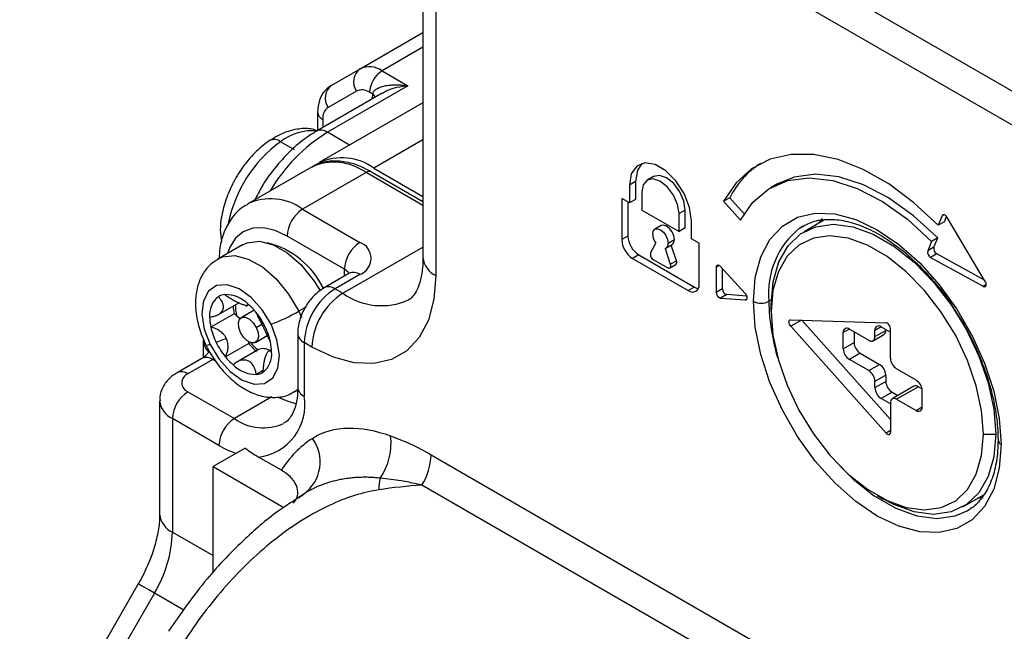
# Model space of a CAD drawing. Header units: millimetres. Extents: x 0 to 838, y 0 to 648.
# Tile 49 of 59: x 662 to 707, y 515 to 543. Entities that reach past the tile are written whole.
import ezdxf

# ---------------------------------------------------------------- set-up
doc = ezdxf.new("R2010")
doc.units = ezdxf.units.MM
doc.header["$LTSCALE"] = 3

msp = doc.modelspace()

# ---------------------------------------------------------------- linework, layer by layer
for p, q in [((674.66687, 558.386719), (727.525258, 527.872221)), ((727.039634, 526.59962), (674.584087, 556.881563)), ((680.073531, 544.392326), (680.073531, 532.144214)), ((680.659318, 543.575918), (680.659318, 531.327806)), ((677.204545, 540.761451), (680.073531, 542.417682)), ((680.073531, 541.741425), (678.204545, 540.662482)), ((675.911652, 540.014837), (677.204545, 540.761451)), ((678.204545, 540.662482), (679.386525, 539.980139)), ((679.386525, 539.980139), (675.70957, 537.857478)), ((678.210966, 539.639632), (675.209611, 537.906986)), ((677.038859, 539.742068), (675.745966, 538.995454)), ((677.76965, 539.607182), (677.638859, 539.682686)), ((677.76018, 539.449341), (677.81553, 539.411351)), ((677.76018, 539.379398), (677.76018, 539.449341)), ((680.073531, 539.210749), (675.331094, 536.472998)), ((675.263124, 538.772631), (675.263124, 537.937878)), ((675.497438, 538.446068), (675.497438, 538.073145)), ((676.719456, 537.274483), (675.70957, 537.857478)), ((674.207291, 537.060309), (673.570895, 537.427693)), ((680.073531, 537.520107), (677.83089, 536.225458)), ((674.97754, 536.268896), (672.078402, 534.59526)), ((677.83089, 536.225458), (680.073531, 534.930809)), ((677.477337, 536.021356), (674.578199, 534.347719)), ((680.073531, 534.522605), (677.477337, 536.021356)), ((680.073531, 534.691669), (677.727317, 536.04611)), ((690.595257, 535.838298), (690.312415, 535.675017)), ((689.780995, 535.615448), (689.498152, 535.452166)), ((689.498152, 535.452166), (689.498152, 534.635625)), ((689.780995, 535.615448), (689.780995, 534.798907)), ((696.2201, 535.486807), (695.937257, 535.323526)), ((690.063838, 535.125603), (690.063838, 534.309062)), ((694.077326, 534.872558), (693.794483, 534.709276)), ((694.731637, 534.142502), (694.077326, 534.872558)), ((689.498152, 534.635625), (689.144599, 534.839727)), ((689.144599, 534.839727), (689.144599, 532.961683)), ((689.427442, 534.676446), (689.427442, 533.124965)), ((689.780995, 534.798907), (689.498152, 534.635625)), ((693.794483, 534.709276), (694.563511, 533.851224)), ((674.578199, 534.347719), (677.194494, 532.837364)), ((690.063838, 534.309062), (691.760894, 533.329372)), ((692.043737, 534.309195), (691.760894, 534.145913)), ((691.760894, 533.329372), (691.760894, 534.145913)), ((692.043737, 533.492654), (692.043737, 534.309195)), ((703.773242, 534.046757), (703.595305, 533.616109)), ((703.854391, 534.093604), (703.773242, 534.046757)), ((703.878147, 533.779391), (703.97495, 534.013676)), ((705.743108, 531.057397), (704.00268, 533.973923)), ((690.945229, 533.598982), (690.662386, 533.435701)), ((692.326579, 533.002809), (692.326579, 533.81935)), ((697.415719, 533.579018), (697.276103, 533.492181)), ((698.399942, 533.85853), (697.469998, 533.321685)), ((703.878147, 533.779391), (703.595305, 533.616109)), ((676.487388, 531.612619), (673.871092, 533.122974)), ((689.427442, 533.124965), (689.144599, 532.961683)), ((692.043737, 533.492654), (691.760894, 533.329372)), ((671.838392, 532.724701), (670.707021, 532.071574)), ((676.416677, 530.510601), (680.073531, 532.621658)), ((690.465997, 532.349528), (690.701477, 532.796731)), ((691.162346, 532.569652), (691.445188, 532.732933)), ((691.265919, 532.798574), (691.548762, 532.961856)), ((691.641578, 531.997442), (691.407794, 532.711346)), ((692.680133, 532.798707), (692.326579, 533.002809)), ((692.680133, 530.920663), (692.680133, 532.798707)), ((703.29027, 532.877856), (703.112333, 532.447209)), ((703.573112, 533.041138), (703.29027, 532.877856)), ((703.395175, 532.61049), (703.573112, 533.041138)), ((689.922416, 532.267644), (689.639574, 532.104362)), ((689.922416, 532.267644), (692.468001, 530.798109)), ((691.123255, 532.553245), (691.358735, 531.834161)), ((703.395175, 532.61049), (703.112333, 532.447209)), ((703.530675, 532.310303), (703.247833, 532.147022)), ((705.708042, 531.11616), (703.530675, 532.310303)), ((689.639574, 532.104362), (692.185158, 530.634827)), ((691.230564, 531.675827), (690.594168, 532.043211)), ((691.330556, 531.665926), (691.613399, 531.829207)), ((691.358735, 531.834161), (691.641578, 531.997442)), ((693.599395, 531.778104), (693.45795, 531.69645)), ((694.787427, 530.506997), (693.656056, 531.731702)), ((703.247833, 532.147022), (705.64917, 530.830045)), ((676.694535, 531.417338), (675.563164, 530.764211)), ((677.194494, 531.36783), (676.063124, 530.714703)), ((676.487388, 531.297754), (676.487388, 531.612619)), ((693.45795, 531.69645), (693.45795, 530.553293)), ((693.740793, 530.716574), (693.740793, 531.639974)), ((705.787014, 530.909621), (705.64917, 530.830045)), ((676.063124, 530.714703), (676.416677, 530.510601)), ((692.468001, 530.798109), (692.185158, 530.634827)), ((693.740793, 530.716574), (693.45795, 530.553293)), ((693.938899, 530.452594), (693.656056, 530.289313)), ((694.858525, 530.386309), (693.938899, 530.452594)), ((670.736497, 529.543934), (671.668013, 530.081686)), ((671.991096, 529.931155), (672.112508, 530.001245)), ((693.656056, 530.289313), (694.787427, 530.207765)), ((694.860298, 530.249832), (694.787427, 530.207765)), ((695.971337, 530.208235), (695.862113, 530.145182)), ((695.968179, 529.675747), (695.968179, 530.00231)), ((671.450722, 529.580444), (670.390062, 528.968138)), ((672.370589, 529.741124), (671.778352, 529.399233)), ((674.720812, 529.875483), (674.399361, 529.689914)), ((674.399361, 529.689914), (674.528996, 529.406898)), ((672.464072, 528.956925), (672.714391, 529.101431)), ((696.862457, 529.307201), (701.211163, 529.164715)), ((697.346709, 529.291335), (696.862457, 529.011782)), ((697.363438, 529.290787), (701.412902, 524.748057)), ((672.428299, 528.273369), (672.962834, 528.58195)), ((674.356017, 528.673418), (674.356017, 526.223795)), ((701.211163, 524.133359), (696.862457, 529.011782)), ((699.539115, 528.879835), (699.256226, 528.716527)), ((699.256226, 527.98164), (699.256226, 528.716527)), ((699.539069, 528.879862), (700.422952, 528.369607)), ((699.751201, 528.757401), (699.751201, 528.267383)), ((700.622936, 528.349803), (701.117911, 528.635546)), ((700.988684, 528.982039), (700.705795, 528.818731)), ((700.705795, 528.532941), (700.705795, 528.818731)), ((700.705795, 528.532941), (701.20077, 528.818684)), ((700.988638, 528.982065), (701.412902, 528.737143)), ((701.20077, 528.859604), (701.20077, 528.818684)), ((701.412902, 527.553252), (701.412902, 528.900544)), ((670.052716, 527.565346), (670.052716, 528.37412)), ((671.094056, 528.455888), (670.639782, 528.26105)), ((672.116661, 528.221941), (671.056001, 527.609635)), ((674.64891, 528.265214), (674.64891, 525.815591)), ((675.002463, 528.061112), (674.64891, 528.265214)), ((699.256226, 527.98164), (699.751201, 528.267383)), ((672.565365, 527.943388), (671.50096, 527.32892)), ((673.159437, 527.949295), (673.021336, 527.869571)), ((700.034043, 527.777485), (699.539069, 527.491742)), ((700.034043, 527.777485), (700.917927, 527.26723)), ((669.977021, 527.538139), (668.84565, 526.885012)), ((670.47698, 527.488631), (669.345609, 526.835504)), ((670.630687, 527.399898), (670.47698, 527.488631)), ((700.422952, 526.981487), (699.539069, 527.491742)), ((700.422952, 526.981487), (700.917927, 527.26723)), ((672.770331, 526.984302), (672.470131, 526.811001)), ((701.20077, 526.777332), (700.705795, 526.491589)), ((701.20077, 526.777332), (701.20077, 526.491543)), ((702.579628, 526.553099), (701.695744, 527.063354)), ((700.705795, 526.2058), (700.705795, 526.491589)), ((700.705795, 526.2058), (701.20077, 526.491543)), ((669.345609, 526.019096), (671.466929, 524.794484)), ((674.389068, 526.139139), (674.205939, 526.008772)), ((674.206737, 526.009232), (674.3501, 526.091994)), ((701.483612, 526.001645), (700.988638, 525.715902)), ((701.483612, 526.001645), (701.755245, 525.844835)), ((702.48571, 526.266523), (701.495761, 525.695038)), ((702.685694, 526.24672), (701.695744, 525.675234)), ((702.685694, 526.24672), (702.853531, 526.14983)), ((702.862471, 525.328314), (702.862471, 526.063201)), ((668.052716, 525.610759), (668.052716, 520.431322)), ((673.175326, 525.78072), (671.466929, 524.794484)), ((701.412902, 525.47098), (700.988638, 525.715902)), ((701.412902, 525.5119), (701.412902, 524.164607)), ((701.695744, 525.675234), (702.579628, 525.164979)), ((702.579628, 525.164979), (702.862471, 525.328261)), ((668.638502, 524.794351), (668.638502, 519.614914)), ((670.759823, 523.569739), (668.638502, 524.794351)), ((701.412902, 524.24982), (701.211163, 524.133359)), ((705.655542, 524.083351), (706.221228, 524.083351)), ((671.95402, 523.451328), (670.490366, 522.606379)), ((673.613471, 522.436264), (672.566326, 523.040768)), ((680.442128, 523.147682), (721.181594, 499.629289)), ((670.490366, 522.606379), (673.721169, 520.741276)), ((670.490366, 517.764151), (670.490366, 522.606379)), ((674.730095, 521.401351), (674.191532, 521.049004)), ((720.76738, 498.235406), (680.027914, 521.753799)), ((674.393043, 521.18084), (674.644375, 521.362638)), ((700.811074, 521.286699), (701.09387, 521.123391)), ((704.719409, 520.763976), (705.649416, 521.300858)), ((705.638055, 521.183298), (705.3727, 521.147347)), ((704.915109, 520.588285), (705.054725, 520.675121)), ((668.638502, 519.614914), (670.490366, 518.545856)), ((667.078024, 517.249671), (661.663811, 507.871978)), ((667.810075, 516.827147), (662.395862, 507.449454)), ((669.162619, 516.04634), (667.810075, 516.827147))]:
    msp.add_line(p, q)
at = {"flags": 128}
for points in [[(703.595305, 533.616109), (702.482678, 534.645476), (701.332419, 535.49993), (700.170435, 536.160225), (699.022898, 536.611492), (697.915654, 536.843564), (696.873642, 536.851216), (695.920331, 536.634275), (695.077192, 536.197627), (694.363216, 535.551107), (693.794483, 534.709276)], [(692.326579, 533.81935), (692.241292, 534.427132), (691.995716, 535.060078), (691.619473, 535.641844), (691.157942, 536.102262), (690.66679, 536.385797), (690.205259, 536.458252), (689.829015, 536.310887), (689.58344, 535.961477), (689.498152, 535.452166)], [(690.063917, 536.432091), (689.866283, 536.124759), (689.780995, 535.615448)], [(692.043737, 534.309195), (691.979146, 534.721454), (691.795209, 535.145525), (691.519926, 535.516846), (691.195209, 535.778889), (690.870491, 535.891757), (690.595257, 535.838298)], [(694.563511, 533.851224), (695.134405, 534.673622), (695.863098, 535.279392), (696.729338, 535.651696), (697.709047, 535.780187), (698.774996, 535.661293), (699.897558, 535.298318), (701.045532, 534.701352), (702.187011, 533.886987), (703.29027, 532.877856)], [(703.573112, 533.041138), (702.469854, 534.050268), (701.328375, 534.864634), (700.180401, 535.4616), (699.057839, 535.824574), (697.99189, 535.943468), (697.012181, 535.814978), (696.2201, 535.486807)], [(691.760894, 534.145913), (691.696304, 534.558172), (691.512366, 534.982243), (691.237084, 535.353565), (690.912366, 535.615607), (690.587648, 535.728476), (690.312366, 535.674988), (690.128428, 535.463288), (690.063838, 535.125603)], [(695.155007, 530.145182), (695.240947, 531.229896), (695.496157, 532.182427), (695.912881, 532.973833), (696.478459, 533.580067), (697.175705, 533.98271), (697.983434, 534.169526), (698.877103, 534.13484), (699.829558, 533.879706), (700.811861, 533.411876), (701.794163, 532.745564), (702.746619, 531.901016), (703.640288, 530.903894), (704.448017, 529.784493), (705.145263, 528.576828), (705.71084, 527.317592), (706.127565, 526.045046), (706.382775, 524.797856), (706.468715, 523.613917)], [(704.00268, 533.973923), (703.974862, 534.013785), (703.942868, 534.047538), (703.908618, 534.07316), (703.874163, 534.089114), (703.841569, 534.094444), (703.81279, 534.088831), (703.78955, 534.072611), (703.773242, 534.046757)], [(691.548762, 532.961856), (691.521849, 533.133631), (691.445209, 533.310327), (691.330508, 533.465044), (691.195209, 533.574228), (691.05991, 533.621257), (690.945229, 533.598982)], [(695.968179, 530.00231), (696.055468, 531.039702), (696.314362, 531.940985), (696.736045, 532.675468), (697.306156, 533.218137), (698.005283, 533.550514), (698.809615, 533.66128), (699.691764, 533.546662), (700.621688, 533.210565), (701.56772, 532.664432), (702.497643, 531.926862), (703.379792, 531.022973), (704.184125, 529.983545), (704.883251, 528.843974), (705.453362, 527.643067), (705.875045, 526.42172), (706.133939, 525.221525), (706.221228, 524.083351)], [(698.136123, 533.70623), (698.212092, 533.808566), (698.313196, 533.931545)], [(673.871092, 533.122974), (673.319294, 533.378763), (672.7887, 533.499204), (672.299703, 533.479671), (671.871092, 533.320913), (671.519341, 533.029031), (671.257967, 532.615243), (671.15291, 532.32898)], [(690.558813, 533.206778), (690.585725, 533.34748), (690.662366, 533.435689), (690.777067, 533.457975), (690.912366, 533.410947), (691.047665, 533.301762), (691.162366, 533.147045), (691.239007, 532.970349), (691.265919, 532.798574)], [(705.655542, 524.083351), (705.573069, 525.158729), (705.328459, 526.292707), (704.930042, 527.446669), (704.391385, 528.581319), (703.730831, 529.658017), (702.970875, 530.640097), (702.137397, 531.494117), (701.258779, 532.190993), (700.364942, 532.706994), (699.486324, 533.024549), (698.652846, 533.132843), (697.892891, 533.028188), (697.232337, 532.714149), (696.69368, 532.20142), (696.295262, 531.507461), (696.050652, 530.655903), (695.968179, 529.675747)], [(671.838392, 532.724701), (672.054704, 532.821934), (672.60971, 532.883442), (673.231401, 532.727562), (673.877412, 532.364919), (674.503716, 531.820224), (675.067633, 531.130599), (675.37904, 530.632337)], [(670.707819, 532.072034), (670.923333, 532.168807), (671.478339, 532.230315), (672.100031, 532.074436), (672.746041, 531.711792), (673.372345, 531.167098), (673.936262, 530.477473), (674.399361, 529.689914)], [(691.358735, 531.834161), (691.369561, 531.789005), (691.371683, 531.746989), (691.364968, 531.710742), (691.349838, 531.682535), (691.327239, 531.664134), (691.298586, 531.656691), (691.265674, 531.660672), (691.230564, 531.675827)], [(693.656056, 531.731702), (693.622532, 531.762542), (693.587592, 531.78435), (693.553372, 531.795792), (693.521965, 531.796168), (693.49529, 531.785456), (693.474979, 531.764311), (693.462274, 531.734025), (693.45795, 531.69645)], [(680.659318, 531.327806), (680.573377, 530.243091), (680.318168, 529.29056), (679.901443, 528.499154), (679.335865, 527.89292), (678.638619, 527.490278), (677.83089, 527.303461), (676.937221, 527.338147), (675.984766, 527.593281), (675.002463, 528.061112)], [(673.13726, 529.096135), (672.730857, 529.76395), (672.228419, 530.320981), (671.679128, 530.712703), (671.136752, 530.90077), (670.654382, 530.866773), (670.279237, 530.614041), (670.048039, 530.167313), (669.983417, 529.570317), (670.091699, 528.881491), (670.362285, 528.168263)], [(692.468001, 530.798109), (692.564566, 530.753346), (692.646715, 530.733496)], [(706.468715, 523.613917), (706.382775, 522.529202), (706.127565, 521.576671), (705.71084, 520.785265), (705.145263, 520.179031), (704.448017, 519.776389), (703.640288, 519.589572), (702.746619, 519.624258), (701.794163, 519.879392), (700.811861, 520.347223), (699.829558, 521.013534), (698.877103, 521.858082), (697.983434, 522.855205), (697.175705, 523.974605), (696.478459, 525.18227), (695.912881, 526.441507), (695.496157, 527.714053), (695.240947, 528.961243), (695.155007, 530.145182)], [(671.565868, 529.497748), (671.68409, 529.388628), (671.719843, 529.35025)], [(695.968179, 529.675747), (696.050652, 528.600369), (696.295262, 527.466391), (696.69368, 526.312429), (697.232337, 525.177779), (697.892891, 524.101081), (698.652846, 523.119001), (699.486324, 522.264981), (700.364942, 521.568105), (701.258779, 521.052104), (702.137397, 520.734549), (702.970875, 520.626256), (703.730831, 520.73091), (704.391385, 521.044949), (704.930042, 521.557678), (705.328459, 522.251638), (705.573069, 523.103195), (705.655542, 524.083351)], [(670.362285, 528.168263), (670.768687, 527.500448), (671.271125, 526.943417), (671.820416, 526.551696), (672.362792, 526.363628), (672.845162, 526.397625), (673.220307, 526.650357), (673.451506, 527.097085), (673.516127, 527.694082), (673.407845, 528.382907), (673.13726, 529.096135)], [(671.742579, 528.715678), (671.66105, 528.947195), (671.646854, 529.161829), (671.702152, 529.326905), (671.818524, 529.41729), (671.978255, 529.419226), (672.157027, 529.332416), (672.327623, 529.170078), (672.464072, 528.956925)], [(696.862457, 529.011782), (696.829186, 529.056264), (696.803337, 529.106171), (696.78696, 529.157545), (696.781352, 529.206312), (696.78696, 529.248605), (696.803337, 529.28107), (696.829186, 529.301133), (696.862457, 529.307201)], [(672.464072, 528.956925), (672.545601, 528.725408), (672.559797, 528.510773), (672.504499, 528.345698), (672.388127, 528.255312), (672.228396, 528.253376), (672.049624, 528.340186), (671.879028, 528.502525), (671.742579, 528.715678)], [(670.362285, 528.168263), (670.267597, 528.139903), (670.203723, 528.128319), (670.173115, 528.133958), (670.171469, 528.136313)], [(674.276383, 525.470535), (673.926181, 525.568053), (673.505551, 525.74755)], [(706.221228, 524.083351), (706.133939, 523.045959), (705.875045, 522.144676), (705.453362, 521.410194), (704.883251, 520.867524), (704.184125, 520.535147), (703.379792, 520.424381), (702.497643, 520.538999), (701.56772, 520.875097), (701.09387, 521.123391)], [(699.100279, 522.635166), (699.714097, 522.031205), (700.676087, 521.268202), (701.654741, 520.703237), (702.616731, 520.355549), (703.529299, 520.236979), (704.361367, 520.351565), (704.915109, 520.588285)], [(667.810075, 516.827147), (667.553391, 516.975324), (667.345, 517.095615), (667.192911, 517.183397), (667.102968, 517.235296), (667.078024, 517.249671)]]:
    msp.add_lwpolyline(points, dxfattribs=at)
for centre, radius, start, end in [((677.641875, 540.167213), 0.737819, 126.3512434, 215.1850856), ((677.618718, 539.844755), 1.005918, 54.3818273, 114.3139522), ((678.867032, 539.626797), 1.229444, 122.6054783, 177.3945215), ((676.348982, 539.420599), 0.737819, 126.3512434, 215.1850856), ((677.287363, 539.19205), 0.603551, 54.3818273, 114.3139522), ((679.034947, 539.452061), 1.27477, 173.0105816, 180.1222245), ((677.565874, 539.309122), 0.361061, 24.2300677, 55.6406156), ((676.09823, 538.505192), 0.603694, 125.6980385, 185.620379), ((675.663503, 538.812573), 0.402373, 185.7047141, 245.6244776), ((679.860432, 531.186204), 7.857198, 121.8898435, 149.4298506), ((675.019571, 535.592047), 2.33843, 84.7549033, 128.2802014), ((675.419361, 537.475884), 0.479411, 52.7462877, 115.9595974), ((677.120159, 532.537555), 6.042411, 125.9721638, 169.0800684), ((673.281449, 537.054862), 0.471998, 52.176158, 116.4420896), ((676.36629, 534.181051), 2.514886, 54.3824225, 114.307119), ((676.012737, 533.976949), 2.514886, 54.3824225, 114.307119), ((697.661995, 533.077976), 4.008787, 122.9676189, 153.4062203), ((677.623797, 535.816915), 0.251489, 65.692881, 125.6175775), ((673.12093, 532.366058), 2.459801, 53.6700697, 115.3658011), ((675.406309, 533.053114), 1.536805, 122.6054783, 177.3945215), ((690.502093, 533.173868), 1.075763, 182.6054785, 237.3945217), ((691.308737, 533.237853), 0.750568, 182.3727781, 215.9951431), ((699.640894, 530.52096), 3.797419, 128.5162324, 185.6790722), ((672.00477, 529.016728), 3.9217, 26.0647825, 75.7925639), ((678.022604, 531.542759), 1.536805, 122.6054783, 177.3945215), ((676.915626, 532.102597), 0.785908, 290.7834208, 69.2165792), ((690.21925, 533.010586), 1.075763, 182.6054785, 237.3945217), ((691.037101, 532.767491), 0.23092, 291.9061771, 7.7358924), ((691.292503, 532.939906), 0.257197, 306.4164562, 4.8957242), ((690.584747, 532.291774), 0.13205, 154.0641142, 181.5682308), ((690.75979, 532.302132), 0.307361, 182.6054785, 237.3945217), ((703.386311, 532.390204), 0.279846, 168.2465179, 240.3408876), ((703.669154, 532.553485), 0.279846, 168.2465179, 240.3408876), ((681.074445, 532.244026), 1.005879, 185.6947993, 245.6253417), ((691.514242, 531.932294), 0.143034, 313.886893, 27.0955451), ((676.262711, 531.17986), 0.487607, 28.7955351, 62.5629232), ((676.901574, 530.958948), 0.502977, 54.3824225, 114.307119), ((692.378381, 530.871714), 0.305696, 230.7967148, 9.214037), ((705.701468, 530.899311), 0.086792, 232.9462594, 9.5431756), ((705.496457, 530.903388), 0.290784, 2.0323674, 31.9806826), ((671.097912, 529.756045), 0.700709, 95.6100126, 121.3669173), ((671.042941, 528.968962), 1.484497, 44.9861966, 90.5221399), ((677.719342, 528.125492), 3.07361, 122.6054783, 177.3945215), ((678.072896, 527.92139), 3.07361, 122.6054783, 177.3945215), ((675.770191, 530.305788), 0.503012, 54.383556, 114.2941079), ((678.174179, 532.963838), 3.017811, 234.3821415, 294.3103451), ((693.733389, 530.553673), 0.275439, 180.0790139, 253.6943156), ((694.016231, 530.716954), 0.275439, 180.0790139, 253.6943156), ((694.561277, 530.293122), 0.311265, 2.8249883, 43.4019916), ((671.356354, 529.538772), 1.026404, 127.3831304, 186.0365608), ((673.793101, 530.094767), 2.39818, 184.0016694, 192.3840794), ((673.653727, 530.017673), 2.151622, 180.842279, 193.9835454), ((670.169195, 527.812554), 2.926841, 39.0072831, 48.9087208), ((694.7882, 530.293116), 0.085355, 269.4806899, 10.3585109), ((695.50856, 530.827537), 0.768511, 242.6096722, 297.3903278), ((705.297067, 530.302437), 9.436264, 180.9548785, 197.150203), ((670.858313, 528.634055), 1.116512, 50.6749448, 57.9547508), ((669.875981, 527.553669), 3.317676, 12.9340072, 39.2942392), ((670.239569, 536.893516), 8.318399, 290.386254, 300.0047169), ((672.632176, 529.466392), 2.29681, 180.887101, 192.5289691), ((700.878225, 528.846702), 0.174684, 50.7967148, 189.214037), ((701.202556, 529.033461), 0.131536, 58.3995938, 86.2482112), ((701.105858, 528.886572), 0.307361, 2.6054785, 57.3945217), ((673.435832, 529.646164), 3.120326, 192.5501088, 206.3530105), ((674.845077, 528.714342), 0.4901, 183.8892857, 246.4056645), ((699.428656, 528.744498), 0.174684, 50.7967148, 189.214037), ((701.004769, 528.79705), 0.197191, 305.0133329, 6.2988475), ((670.852417, 528.398173), 0.800063, 181.7227742, 224.7397833), ((673.70941, 529.763696), 3.417684, 206.0826961, 219.0700035), ((671.384409, 528.359843), 0.745124, 349.3345885, 354.8408078), ((674.39101, 530.064151), 2.926841, 219.0072831, 228.9087208), ((674.216282, 529.947795), 2.628915, 219.8878203, 230.3010443), ((670.867368, 527.798006), 2.29681, 0.887101, 12.5289691), ((700.365287, 528.295328), 0.614722, 182.6054785, 237.3945217), ((700.533365, 528.504971), 0.174684, 230.7967148, 9.214037), ((672.771648, 527.47838), 0.50871, 54.8690358, 113.9226447), ((672.14319, 527.725626), 1.026404, 307.3831304, 6.0365608), ((699.870312, 528.009585), 0.614722, 182.6054785, 237.3945217), ((670.18406, 527.079749), 0.502977, 54.3824225, 114.307119), ((673.33035, 529.451844), 2.926841, 219.0072831, 228.9087208), ((672.456603, 528.295436), 1.484497, 224.9861966, 270.5221399), ((700.586683, 526.749388), 0.614722, 2.6054785, 57.3945217), ((702.026988, 527.581196), 0.614722, 182.6054785, 237.3945217), ((669.052678, 526.426592), 0.503009, 54.3834377, 114.2954651), ((669.500536, 526.4273), 0.436615, 110.7834208, 249.2165792), ((672.401632, 527.508353), 0.700709, 275.6100126, 301.3669173), ((700.091708, 526.463645), 0.614722, 2.6054785, 57.3945217), ((701.814856, 526.519487), 0.614722, 182.6054785, 237.3945217), ((702.248384, 526.035256), 0.614722, 2.6054785, 57.3945217), ((670.173718, 524.72449), 1.536805, 122.6054783, 177.3945215), ((674.856474, 526.273702), 0.502939, 185.6947993, 245.6253417), ((701.319881, 526.233744), 0.614722, 182.6054785, 237.3945217), ((702.568526, 526.083167), 0.201191, 54.3824225, 114.307119), ((669.054813, 525.71197), 1.00764, 186.0207744, 245.596872), ((672.295375, 525.413056), 2.38771, 276.5158132, 9.7056363), ((701.585331, 525.539871), 0.174684, 50.7967148, 189.214037), ((702.690041, 525.300343), 0.174684, 230.7967148, 9.214037), ((672.295039, 523.499878), 1.536805, 122.6054783, 177.3945215), ((672.7857, 526.636205), 2.265192, 234.3953175, 294.1592259), ((701.399578, 524.297475), 0.249869, 221.057116, 239.1587658), ((701.326687, 524.150622), 0.087342, 230.7967148, 9.214037), ((677.624235, 519.954972), 4.716252, 123.3822987, 148.2566504), ((673.574658, 522.819848), 1.807693, 306.2818785, 36.4220785), ((675.827257, 523.668406), 2.788443, 325.1988183, 6.9681154), ((706.572548, 523.843032), 0.251545, 185.7506787, 245.62047), ((672.979213, 527.364468), 4.396096, 239.6782921, 250.8647696), ((677.558198, 523.246199), 2.885613, 328.8562722, 358.0435014), ((681.059668, 521.454088), 3.007914, 168.0489016, 178.3422224), ((669.05363, 520.531135), 1.005879, 185.6947993, 245.6253417), ((662.870642, 519.811947), 5.771225, 328.8562722, 358.0435014)]:
    msp.add_arc(centre, radius, start, end)
for points, knots in [([(675.911587, 540.0148), (675.793538, 539.92804), (675.548933, 539.748268), (675.310061, 539.306917), (675.279676, 538.961047), (675.263124, 538.772631)], [0, 0, 0, 0, 0.298066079, 0.61761655, 1, 1, 1, 1]), ([(677.76965, 539.607182), (677.773519, 539.621634), (677.781401, 539.651079), (677.803087, 539.693034), (677.832074, 539.733852), (677.869111, 539.77306), (677.913936, 539.810425), (677.966561, 539.845639), (678.060791, 539.896743), (678.217701, 539.954568), (678.431073, 539.999266), (678.666153, 540.02291), (678.887578, 540.026527), (679.132128, 540.014364), (679.292488, 539.99279), (679.386525, 539.980139)], [0, 0, 0, 0, 0.031032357, 0.063227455, 0.0968791, 0.132244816, 0.169546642, 0.20897392, 0.25068706, 0.36516444, 0.500529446, 0.615159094, 0.749784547, 0.853269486, 1, 1, 1, 1]), ([(679.386525, 539.980139), (679.048851, 539.935332), (678.62902, 539.879624), (678.286404, 539.666839), (678.219357, 539.625199)], [0, 0, 0, 0, 0.804308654, 1, 1, 1, 1]), ([(675.263124, 537.919815), (675.184178, 537.949168), (674.911784, 538.050448), (674.394216, 538.025539), (673.731772, 537.871046), (673.301994, 537.61495), (673.071089, 537.477358)], [0, 0, 0, 0, 0.111945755, 0.386258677, 0.670257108, 1, 1, 1, 1]), ([(675.209611, 537.906986), (675.06415, 537.817299), (674.651052, 537.562595), (674.001265, 537.016155), (673.304332, 536.243936), (672.758225, 535.486603), (672.499763, 534.975542), (672.401883, 534.782001)], [0, 0, 0, 0, 0.131349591, 0.373022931, 0.613823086, 0.853752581, 1, 1, 1, 1]), ([(673.071089, 537.477358), (672.949205, 537.388863), (672.606785, 537.140246), (672.092143, 536.613055), (671.574394, 535.889517), (671.169221, 535.088353), (670.906451, 534.251835), (670.787466, 533.487531), (670.84959, 533.038868), (670.875639, 532.850741)], [0, 0, 0, 0, 0.087595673, 0.246090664, 0.403815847, 0.561597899, 0.72076615, 0.882915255, 1, 1, 1, 1]), ([(677.727317, 536.04611), (677.593412, 536.118131), (677.205584, 536.326725), (676.555172, 536.533374), (675.820254, 536.563104), (675.283042, 536.459771), (675.04878, 536.29224), (675.000228, 536.257518)], [0, 0, 0, 0, 0.1412269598, 0.4090348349, 0.6755535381, 0.9327563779, 1, 1, 1, 1]), ([(672.078545, 534.564461), (671.990132, 534.520215), (671.695116, 534.372576), (671.316291, 533.938266), (670.973606, 533.316132), (670.795092, 532.692269), (670.773877, 532.266488), (670.765857, 532.10554)], [0, 0, 0, 0, 0.104392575, 0.348333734, 0.59179988, 0.845697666, 1, 1, 1, 1]), ([(697.297432, 533.501354), (697.481221, 533.604572), (697.859114, 533.8168), (698.55519, 533.915428), (699.339259, 533.840493), (700.174235, 533.577318), (701.03403, 533.140146), (701.897408, 532.537318), (702.744346, 531.785726), (703.538323, 530.895431), (704.072759, 530.216444), (704.307265, 529.824691), (704.328245, 529.789642)], [0, 0, 0, 0, 0.110278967, 0.226746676, 0.339336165, 0.448716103, 0.556838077, 0.664727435, 0.77270725, 0.880921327, 0.98934624, 1, 1, 1, 1]), ([(670.721604, 532.050309), (670.604878, 531.984996), (670.311628, 531.820914), (669.986947, 531.376149), (669.751827, 530.801063), (669.664453, 530.133213), (669.727807, 529.389966), (669.913092, 528.70485), (670.100697, 528.292041), (670.171472, 528.136306)], [0, 0, 0, 0, 0.097577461, 0.24514236, 0.392888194, 0.549882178, 0.718734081, 0.893890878, 1, 1, 1, 1]), ([(680.073531, 532.144214), (680.070578, 532.012799), (680.062033, 531.632529), (679.972194, 531.107919), (679.80734, 530.649131), (679.613952, 530.369771), (679.50811, 530.255117), (679.423856, 530.223617), (679.409987, 530.218432)], [0, 0, 0, 0, 0.1083528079, 0.3135367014, 0.5185956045, 0.7279040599, 0.9552098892, 1, 1, 1, 1]), ([(676.771594, 531.472327), (676.76927, 531.468591), (676.765565, 531.462636), (676.713817, 531.429635), (676.694535, 531.417338)], [0, 0, 0, 0, 0.627373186, 1, 1, 1, 1]), ([(671.029413, 530.453397), (671.055448, 530.434265), (671.106274, 530.396914), (671.18406, 530.344495), (671.260105, 530.296204), (671.334572, 530.251751), (671.416521, 530.205441), (671.505481, 530.15824), (671.631522, 530.096071), (671.778773, 530.030211), (671.918651, 529.979619), (672.004389, 529.961377), (672.053901, 529.965986), (672.08273, 529.982586), (672.08942, 530.006169), (672.092892, 530.018407)], [0, 0, 0, 0, 0.054394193, 0.106189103, 0.155783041, 0.203595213, 0.250076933, 0.313287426, 0.374999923, 0.49916508, 0.623886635, 0.749214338, 0.827587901, 0.910524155, 1, 1, 1, 1]), ([(675.563164, 530.764211), (675.457164, 530.694615), (675.185543, 530.516277), (674.816045, 530.099366), (674.50061, 529.525354), (674.368167, 529.030063), (674.35846, 528.745143), (674.356017, 528.673418)], [0, 0, 0, 0, 0.155568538, 0.398636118, 0.648802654, 0.911589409, 1, 1, 1, 1]), ([(670.335642, 529.430833), (670.365233, 529.433558), (670.423001, 529.438878), (670.504427, 529.454485), (670.579314, 529.474715), (670.647794, 529.49959), (670.718136, 529.532114), (670.787824, 529.574159), (670.87438, 529.645791), (670.951962, 529.752169), (670.977799, 529.898867), (670.94815, 530.032544), (670.89106, 530.149239), (670.824069, 530.250845), (670.764234, 530.318984), (670.733181, 530.354346)], [0, 0, 0, 0, 0.05439418, 0.106189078, 0.155783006, 0.203595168, 0.250076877, 0.313287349, 0.374999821, 0.499165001, 0.62388658, 0.749214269, 0.827587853, 0.910524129, 1, 1, 1, 1]), ([(672.443543, 529.654764), (672.449884, 529.638573), (672.462261, 529.606966), (672.485699, 529.554407), (672.511507, 529.499939), (672.539646, 529.443209), (672.573401, 529.376922), (672.613507, 529.299477), (672.660825, 529.208247), (672.709531, 529.112747), (672.742641, 529.045782), (672.759041, 529.012612)], [0, 0, 0, 0, 0.108918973, 0.212619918, 0.311904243, 0.407615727, 0.500663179, 0.627202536, 0.75074303, 0.876535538, 1, 1, 1, 1]), ([(704.328245, 529.789642), (704.528371, 529.471841), (704.950453, 528.801572), (705.46774, 527.71023), (705.889742, 526.570702), (706.174838, 525.446423), (706.30597, 524.52496), (706.317982, 524.003927), (706.322268, 523.818019)], [0, 0, 0, 0, 0.1656649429, 0.3494005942, 0.5329470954, 0.7161058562, 0.8987045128, 1, 1, 1, 1]), ([(671.094056, 528.455888), (671.082557, 528.477828), (671.059531, 528.52176), (671.016661, 528.583798), (670.960724, 528.651601), (670.888519, 528.722968), (670.771771, 528.812783), (670.606055, 528.905846), (670.464409, 528.946696), (670.390062, 528.968138)], [0, 0, 0, 0, 0.0823409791, 0.1648743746, 0.2496302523, 0.3735148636, 0.5001618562, 0.7376455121, 1, 1, 1, 1]), ([(672.759041, 529.012612), (672.769913, 528.990309), (672.791682, 528.945652), (672.824155, 528.877612), (672.861236, 528.798924), (672.902583, 528.709743), (672.960327, 528.585866), (673.030798, 528.437819), (673.082399, 528.344986), (673.109482, 528.29626)], [0, 0, 0, 0, 0.082340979, 0.164874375, 0.249630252, 0.373514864, 0.500161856, 0.737645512, 1, 1, 1, 1]), ([(670.171472, 528.136306), (670.242698, 528.000145), (670.445683, 527.612102), (670.875556, 527.021507), (671.473613, 526.431681), (672.123344, 526.010738), (672.784078, 525.775946), (673.409365, 525.741346), (673.9005, 525.827136), (674.127355, 525.985315), (674.192154, 526.030498)], [0, 0, 0, 0, 0.0827020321, 0.2356911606, 0.3909236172, 0.5503155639, 0.6919973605, 0.8236983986, 0.9496414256, 1, 1, 1, 1]), ([(671.056001, 527.609635), (671.069468, 527.63726), (671.095755, 527.691187), (671.126453, 527.774998), (671.149886, 527.857893), (671.165955, 527.940143), (671.176322, 528.031901), (671.177772, 528.133336), (671.164833, 528.244412), (671.13927, 528.353273), (671.109033, 528.421897), (671.094056, 528.455888)], [0, 0, 0, 0, 0.1089189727, 0.2126199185, 0.3119042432, 0.4076157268, 0.5006631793, 0.6272025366, 0.7507430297, 0.8765355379, 1, 1, 1, 1]), ([(670.309817, 527.844151), (670.273378, 527.798628), (670.179869, 527.681807), (670.058887, 527.588763), (669.995818, 527.549763), (669.977021, 527.538139)], [0, 0, 0, 0, 0.309485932, 0.794193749, 1, 1, 1, 1]), ([(673.163902, 527.833565), (673.154074, 527.842249), (673.134886, 527.859201), (673.107488, 527.874783), (673.081758, 527.882932), (673.057422, 527.883539), (673.031179, 527.876473), (673.002964, 527.858371), (672.962502, 527.813348), (672.911738, 527.722452), (672.854441, 527.557592), (672.812226, 527.38243), (672.785922, 527.217592), (672.77022, 527.068248), (672.767681, 526.964101), (672.766363, 526.910052)], [0, 0, 0, 0, 0.05439418, 0.106189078, 0.155783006, 0.203595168, 0.250076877, 0.313287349, 0.374999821, 0.499165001, 0.62388658, 0.749214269, 0.827587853, 0.910524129, 1, 1, 1, 1]), ([(672.470131, 526.811001), (672.463859, 526.841542), (672.451613, 526.901165), (672.427854, 526.984773), (672.400968, 527.061442), (672.370644, 527.131379), (672.332793, 527.203146), (672.285307, 527.274289), (672.205361, 527.363068), (672.084926, 527.444409), (671.913589, 527.476841), (671.755987, 527.453596), (671.623082, 527.400845), (671.511559, 527.336507), (671.442494, 527.276916), (671.406653, 527.245991)], [0, 0, 0, 0, 0.054394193, 0.106189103, 0.155783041, 0.203595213, 0.250076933, 0.313287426, 0.374999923, 0.49916508, 0.623886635, 0.749214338, 0.827587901, 0.910524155, 1, 1, 1, 1]), ([(668.84565, 526.885012), (668.731501, 526.809704), (668.474296, 526.640017), (668.195246, 526.259243), (668.040001, 525.879026), (668.068969, 525.660035), (668.075988, 525.606974)], [0, 0, 0, 0, 0.25849815, 0.582459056, 0.898831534, 1, 1, 1, 1]), ([(674.356017, 526.223795), (674.352756, 526.104338), (674.343286, 525.757426), (674.243805, 525.27798), (674.048028, 524.871917), (673.875582, 524.659991), (673.745327, 524.601824), (673.706134, 524.584322)], [0, 0, 0, 0, 0.1310217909, 0.3804972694, 0.630286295, 0.888755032, 1, 1, 1, 1]), ([(675.029246, 523.893127), (675.502192, 524.199792), (676.049891, 524.351011), (677.272352, 524.376704), (677.919385, 524.248289), (678.595104, 524.006691)], [0, 0, 0, 0, 0.5, 0.5, 1, 1, 1, 1]), ([(706.322268, 523.818019), (706.318503, 523.64904), (706.307549, 523.15739), (706.185574, 522.423663), (705.924671, 521.675634), (705.538425, 521.096614), (705.239048, 520.763588), (705.040658, 520.669396), (705.033396, 520.665948)], [0, 0, 0, 0, 0.113879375, 0.33133556, 0.548789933, 0.76771423, 0.991496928, 1, 1, 1, 1]), ([(674.141631, 520.927238), (674.208469, 521.007828), (674.36737, 521.199423), (674.378284, 521.556221), (674.209731, 521.960987), (673.905842, 522.257641), (673.66687, 522.403641), (673.613471, 522.436264)], [0, 0, 0, 0, 0.161892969, 0.384889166, 0.6330433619, 0.9180029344, 1, 1, 1, 1]), ([(678.116952, 522.076957), (678.040309, 522.084353), (677.883296, 522.099506), (677.642796, 522.112087), (677.391768, 522.116397), (677.130358, 522.110104), (676.85881, 522.091672), (676.577549, 522.059051), (676.241309, 522.002239), (675.856501, 521.90946), (675.435275, 521.76756), (675.096468, 521.617279), (674.867948, 521.495724), (674.755585, 521.430618), (674.699859, 521.396938), (674.668159, 521.377396), (674.652337, 521.367473), (674.644426, 521.362513)], [0, 0, 0, 0, 0.061758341, 0.126520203, 0.194415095, 0.265572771, 0.340120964, 0.418182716, 0.499873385, 0.624023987, 0.749836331, 0.874641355, 0.93722075, 0.968583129, 0.984286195, 0.992143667, 1, 1, 1, 1]), ([(680.027914, 521.753799), (679.937369, 521.775804), (679.740357, 521.823686), (679.420988, 521.891089), (679.044809, 521.960185), (678.604158, 522.026422), (678.28716, 522.059302), (678.116952, 522.076957)], [0, 0, 0, 0, 0.141701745, 0.308322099, 0.500014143, 0.73154001, 1, 1, 1, 1]), ([(678.053013, 521.541105), (677.345036, 521.433494), (676.578882, 521.198428), (674.996018, 520.457005), (674.180106, 519.95045), (672.585743, 518.706129), (671.808309, 517.969159), (670.37139, 516.353793), (669.712459, 515.476651), (669.135949, 514.581785)], [0, 0, 0, 0, 0.25, 0.25, 0.5, 0.5, 0.75, 0.75, 1, 1, 1, 1]), ([(674.191532, 521.049004), (673.979926, 520.914614), (673.193962, 520.415449), (671.842985, 519.24493), (670.078937, 517.426468), (669.023628, 515.906797), (668.454834, 515.087718)], [0, 0, 0, 0, 0.092631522, 0.344059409, 0.646458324, 1, 1, 1, 1]), ([(668.052716, 520.431322), (668.050075, 520.324393), (668.042377, 520.012721), (667.9485, 519.400993), (667.722364, 518.609087), (667.420694, 517.874007), (667.176041, 517.428255), (667.078024, 517.249671)], [0, 0, 0, 0, 0.121999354, 0.355599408, 0.594117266, 0.837388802, 1, 1, 1, 1])]:
    msp.add_open_spline(points, degree=3, knots=knots)
for points in [[(678.595104, 524.006691), (679.205309, 523.788518), (679.82064, 523.50646), (680.442128, 523.147682)], [(671.95402, 523.451328), (672.146884, 523.308301), (672.345335, 523.168344), (672.566326, 523.040768)], [(680.027914, 521.753799), (679.373291, 521.719619), (678.713732, 521.641534), (678.053013, 521.541105)]]:
    msp.add_open_spline(points, degree=3)

doc.saveas('drawing.dxf')
